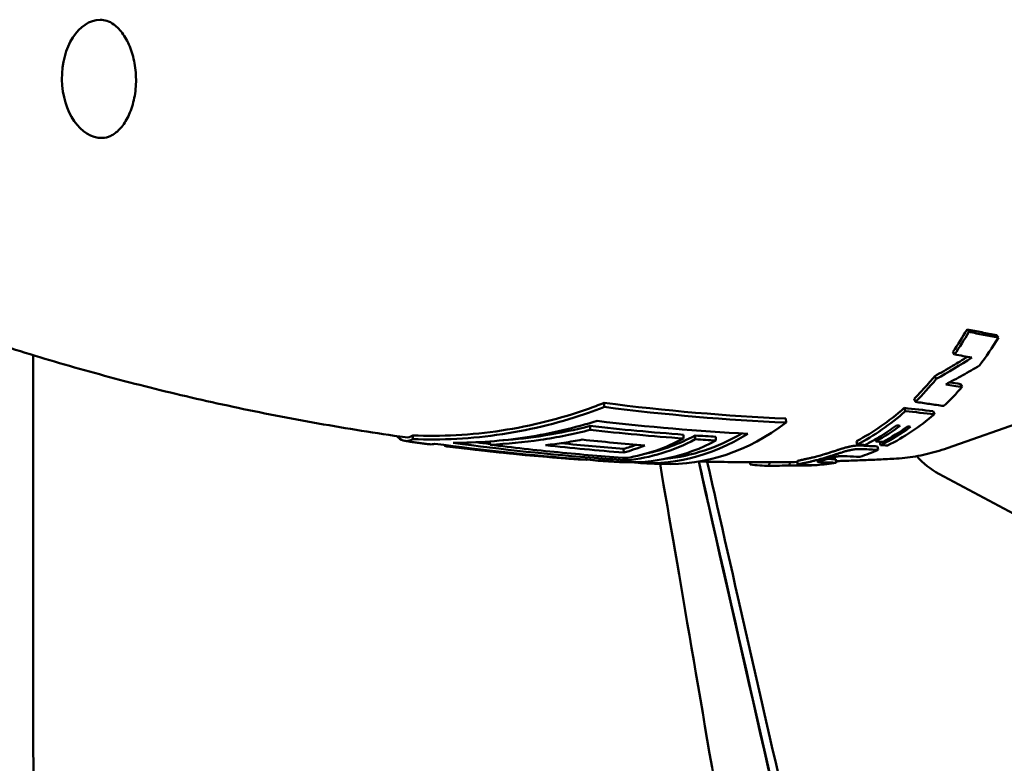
# Model space of a CAD drawing. Header units: millimetres. Extents: x 0 to 4686, y -120 to 1682.
# Tile 205 of 256: x 1301 to 1329, y 1077 to 1097. Entities that reach past the tile are written whole.
import ezdxf

# ---------------------------------------------------------------- set-up
doc = ezdxf.new("R2010")
doc.units = ezdxf.units.MM
doc.header["$LTSCALE"] = 2
doc.layers.add('Sichtbar (ISO)', color=7, linetype='Continuous', lineweight=50)

msp = doc.modelspace()

# ---------------------------------------------------------------- linework, layer by layer
at = {"layer": 'Sichtbar (ISO)'}
for p, q in [((1328.3598, 1088.6336), (1328.4094, 1088.5657)), ((1327.1611, 1088.1718), (1327.2072, 1088.0998)), ((1301.8599, 1077.9221), (1301.8599, 1088.0766)), ((1327.3727, 1087.2845), (1327.4132, 1087.2043)), ((1326.0913, 1086.8812), (1326.1276, 1086.7973)), ((1317.5653, 1086.6555), (1317.562, 1086.7673)), ((1325.8212, 1086.6284), (1325.855, 1086.5422)), ((1326.6178, 1086.5416), (1326.6514, 1086.4545)), ((1322.5681, 1086.2234), (1322.5649, 1086.3337)), ((1329.5203, 1086.4109), (1326.9972, 1085.5224)), ((1317.1814, 1086.0264), (1317.1783, 1086.132)), ((1312.3024, 1085.7707), (1312.2994, 1085.8714)), ((1319.75, 1085.7877), (1319.7469, 1085.8927)), ((1320.071, 1085.7653), (1320.0679, 1085.8703)), ((1320.6404, 1085.7297), (1320.6373, 1085.8346)), ((1325.0264, 1085.7655), (1325.0407, 1085.708)), ((1313.1724, 1085.5837), (1313.1716, 1085.6088)), ((1313.3041, 1085.5663), (1313.3033, 1085.5914)), ((1314.4252, 1085.6173), (1314.4226, 1085.7066)), ((1318.1033, 1085.4011), (1318.1004, 1085.5025)), ((1324.5072, 1085.7173), (1324.5289, 1085.6226)), ((1325.0836, 1085.5704), (1325.103, 1085.4743)), ((1325.149, 1085.6999), (1325.1706, 1085.6066)), ((1317.0893, 1085.1977), (1317.089, 1085.2074)), ((1318.1988, 1085.1901), (1318.1969, 1085.2542)), ((1323.9379, 1085.2217), (1323.9468, 1085.1224)), ((1321.583, 1085.1355), (1321.5798, 1085.0729)), ((1322.1092, 1085.1353), (1322.1088, 1085.0362)), ((1322.6687, 1085.1394), (1322.6677, 1085.0472)), ((1322.888, 1085.0676), (1322.8826, 1085.1675)), ((1323.0989, 1085.0575), (1323.0992, 1085.0477)), ((1323.2687, 1085.0573), (1323.2689, 1085.0496)), ((1338.7332, 1078.4265), (1326.7685, 1084.8206))]:
    msp.add_line(p, q, dxfattribs=at)
for centre, major_axis, ratio, start_param, end_param in [((1303.7293, 1095.6764), (0.0272, -1.6248), 0.6653497, 3.1415927, 6.2831853), ((1322.1511, 1095.986), (-0.091, 10.8505), 0.6605507, 3.9028221, 3.9812829), ((1322.1516, 1095.9853), (0.0918, -10.9495), 0.6605507, 0.7612271, 0.8396979), ((1322.9748, 1095.9986), (-0.1993, 10.9516), 0.6661264, 3.8532649, 3.954334), ((1324.0388, 1094.5991), (10.3796, 7.0993), 0.5969842, 4.5644509, 4.6558203), ((1319.9823, 1161.6271), (22.0269, -72.9004), 0.6135191, 5.9709951, 5.9806538), ((1322.1511, 1095.9864), (0.0763, -10.9509), 0.6614747, 0.5705448, 0.6684919), ((1322.9754, 1095.9991), (-0.2006, 10.9522), 0.6659296, 3.6830505, 3.7679408), ((1319.3303, 1164.8928), (21.0261, -77.0202), 0.6080217, 6.0103906, 6.0192905), ((1319.1038, 1165.1111), (21.3173, -77.1223), 0.6086129, 6.0119799, 6.0179735), ((1322.1517, 1095.9849), (0.0634, -10.9491), 0.6625991, 0.3250787, 0.5269553), ((1320.3462, 1172.9966), (16.6453, -85.99), 0.633361, 6.0828608, 6.0969245), ((1320.552, 1172.8044), (16.3709, -85.9097), 0.6327326, 6.0842047, 6.0983044), ((1319.255, 1095.9364), (0.1817, -10.8526), 0.6653497, 6.2464802, 6.7345519), ((1322.4751, 1095.9911), (0.1172, -10.9526), 0.6639526, 0.344408, 0.4447461), ((1322.7737, 1095.996), (0.1684, -10.9529), 0.6649949, 0.3121209, 0.4350551), ((1322.6815, 1095.9947), (0.1523, -10.9532), 0.6647043, 0.3376989, 0.4380483), ((1321.4248, 1199.2256), (5.2085, -113.7622), 0.7463905, 6.1694028, 6.1896589), ((1318.1906, 1095.9185), (0.1806, -10.7852), 0.6653497, 6.2356193, 6.6063137), ((1317.3023, 1095.9037), (0.1794, -10.7156), 0.6653497, 0.0987046, 0.3251637), ((1317.6225, 1095.909), (0.1798, -10.7421), 0.6653497, 0.0555243, 0.3243858), ((1318.6869, 1095.9268), (0.1811, -10.8188), 0.6653497, 6.2036763, 6.6616375), ((1317.6225, 1095.909), (0.1782, -10.6419), 0.6653497, 0.1314367, 0.3273517), ((1318.6869, 1095.9268), (0.1795, -10.7187), 0.6653497, 0.0546622, 0.3573025), ((1321.9994, 1197.3544), (5.1066, -111.6646), 0.7463929, 6.1988955, 6.2057154), ((1312.8954, 1099.7913), (0.3904, -14.2261), 0.1437865, 6.2280297, 6.2921719), ((1319.1932, 1202.1248), (5.3496, -117.0119), 0.7463933, 6.1546542, 6.197962), ((1320.8009, 1201.152), (5.3007, -115.8798), 0.7463922, 6.1659792, 6.1908414), ((1320.8022, 1201.1088), (5.2913, -115.7357), 0.7463934, 6.1708675, 6.1907856), ((1316.7343, 1095.8942), (0.1769, -10.5646), 0.6653497, 0.1703656, 0.2223773), ((1316.7343, 1095.8942), (0.1786, -10.6648), 0.6653497, 0.1689346, 0.2526162), ((1322.9757, 1095.9982), (0.2035, -10.9511), 0.6655923, 0.1964607, 0.2681414), ((1320.0288, 1177.4886), (11.389, -91.6794), 0.6309276, 6.1675687, 6.1746245), ((1320.157, 1177.3196), (11.2134, -91.6166), 0.6300425, 6.1684544, 6.1755234), ((1325.1318, 1085.7576), (1.4518, -0.1066), 0.0386788, 4.6524854, 4.7880318), ((1325.4906, 1086.7192), (6.4055, -0.358), 0.1760825, 4.6722585, 4.7022092), ((1317.3023, 1095.9037), (0.1794, -10.7156), 0.6653497, 6.2265356, 6.2281523), ((1317.6225, 1095.909), (0.1798, -10.7421), 0.6653497, 6.1860502, 6.2678619), ((1320.1049, 1170.9109), (6.7787, -85.595), 0.6036344, 6.2219239, 6.226355), ((1319.7889, 1170.2683), (9.7295, -84.8122), 0.6021603, 6.1808448, 6.1875659), ((1325.1867, 1096.0357), (0.181, -10.8108), 0.6653497, 0.0236332, 0.0236346), ((1327.5216, 1088.1161), (0.0586, -3.4995), 0.6653497, 5.6352265, 5.9287853), ((1322.1519, 1095.9854), (0.0521, -10.9497), 0.6657062, 6.1974699, 6.2701303), ((1320.993, 1165.6612), (1.2938, -80.6228), 0.5846082, 6.2794088, 6.291268), ((1322.7837, 1095.9958), (0.1686, -10.9526), 0.6653349, 6.2441383, 6.3033392), ((1320.5452, 1168.3516), (4.1375, -83.2581), 0.5938903, 6.2499074, 6.2578009), ((1323.198, 1085.1443), (1.6205, 0.0187), 0.0590207, 4.6506472, 4.7554225), ((1322.9756, 1095.9991), (0.204, -10.9521), 0.6654236, 0.033891, 0.1056289), ((1320.1096, 1170.7292), (6.7821, -85.5129), 0.6023695, 6.2194656, 6.2261985)]:
    msp.add_ellipse(centre, major_axis=major_axis, ratio=ratio, start_param=start_param, end_param=end_param, dxfattribs=at)
for points, knots in [([(1303.7021, 1097.3012), (1303.8212, 1097.3032), (1303.9455, 1097.2654), (1304.1647, 1097.1054), (1304.2542, 1097.0137), (1304.4105, 1096.7885), (1304.4783, 1096.6589), (1304.5878, 1096.3697), (1304.6296, 1096.2102), (1304.6809, 1095.8767), (1304.6903, 1095.7026), (1304.6749, 1095.3593), (1304.6501, 1095.1902), (1304.5704, 1094.8765), (1304.5157, 1094.7318), (1304.3859, 1094.4815), (1304.311, 1094.3758), (1304.1521, 1094.2078), (1304.0684, 1094.1472), (1303.9084, 1094.0705), (1303.8323, 1094.0529), (1303.7565, 1094.0516)], [1.5900585, 1.5900585, 1.5900585, 1.5900585, 2.0559666, 2.0559666, 2.372357, 2.372357, 2.6651685, 2.6651685, 2.957948, 2.957948, 3.2531471, 3.2531471, 3.5488323, 3.5488323, 3.8425876, 3.8425876, 4.1344757, 4.1344757, 4.4352967, 4.4352967, 4.7316512, 4.7316512, 4.7316512, 4.7316512]), ([(1328.3598, 1088.6336), (1328.2246, 1088.6573), (1328.0893, 1088.6819), (1327.8185, 1088.7327), (1327.683, 1088.7589), (1327.5475, 1088.7859)], [0.00000381, 0.00000381, 0.00000381, 0.00000381, 0.06180907, 0.06180907, 0.12360971, 0.12360971, 0.12360971, 0.12360971]), ([(1327.5475, 1088.7859), (1327.5558, 1088.7749), (1327.5641, 1088.7638), (1327.5806, 1088.7417), (1327.5889, 1088.7306), (1327.5972, 1088.7196)], [0.0000066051, 0.0000066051, 0.0000066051, 0.0000066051, 0.0050066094, 0.0050066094, 0.0100065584, 0.0100065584, 0.0100065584, 0.0100065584]), ([(1327.5972, 1088.7196), (1327.7328, 1088.6923), (1327.8682, 1088.6658), (1328.139, 1088.6145), (1328.2742, 1088.5897), (1328.4094, 1088.5657)], [0.00000103, 0.00000103, 0.00000103, 0.00000103, 0.06187341, 0.06187341, 0.12374583, 0.12374583, 0.12374583, 0.12374583]), ([(1300.7103, 1088.4371), (1301.4121, 1088.2099), (1302.1271, 1087.9916), (1303.5815, 1087.5747), (1304.3208, 1087.3762), (1305.8218, 1087.001), (1306.5835, 1086.8244), (1308.1265, 1086.4949), (1308.9079, 1086.3421), (1310.4878, 1086.0619), (1311.2863, 1085.9346), (1312.0918, 1085.8207)], [1.32765499, 1.32765499, 1.32765499, 1.32765499, 1.35142593, 1.35142593, 1.37519687, 1.37519687, 1.39896782, 1.39896782, 1.42273876, 1.42273876, 1.4465097, 1.4465097, 1.4465097, 1.4465097]), ([(1327.5577, 1088.0339), (1327.4234, 1087.9498), (1327.2882, 1087.8673), (1326.9891, 1087.6893), (1326.8247, 1087.5945), (1326.6592, 1087.502)], [0.00941369, 0.00941369, 0.00941369, 0.00941369, 0.05693623, 0.05693623, 0.11386516, 0.11386516, 0.11386516, 0.11386516]), ([(1327.8903, 1087.792), (1327.7377, 1087.7022), (1327.584, 1087.6143), (1327.2744, 1087.4424), (1327.1186, 1087.3584), (1326.9618, 1087.2763)], [0.00000125, 0.00000125, 0.00000125, 0.00000125, 0.05311516, 0.05311516, 0.10622634, 0.10622634, 0.10622634, 0.10622634]), ([(1326.0913, 1086.8812), (1326.1911, 1086.9796), (1326.2877, 1087.0798), (1326.473, 1087.2824), (1326.5661, 1087.3897), (1326.6592, 1087.502)], [3.16164381, 3.16164381, 3.16164381, 3.16164381, 3.21365705, 3.21365705, 3.26566382, 3.26566382, 3.26566382, 3.26566382]), ([(1326.6592, 1087.502), (1326.6661, 1087.489), (1326.673, 1087.476), (1326.6869, 1087.4499), (1326.6938, 1087.4369), (1326.7007, 1087.4239)], [0.000004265, 0.000004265, 0.000004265, 0.000004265, 0.005004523, 0.005004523, 0.01000443, 0.01000443, 0.01000443, 0.01000443]), ([(1317.562, 1086.7673), (1317.4095, 1086.7068), (1317.2583, 1086.6499), (1316.3828, 1086.3401), (1315.5656, 1086.1309), (1313.9073, 1085.882), (1313.0662, 1085.8421), (1312.2994, 1085.8714)], [-5.28346637, -5.28346637, -5.28346637, -5.28346637, -5.23461555, -5.23461555, -4.9967107, -4.9967107, -4.75880584, -4.75880584, -4.75880584, -4.75880584]), ([(1317.5653, 1086.6555), (1317.429, 1086.602), (1317.2938, 1086.5515), (1316.4267, 1086.2445), (1315.6013, 1086.0331), (1313.9264, 1085.7815), (1313.0769, 1085.7412), (1312.3024, 1085.7707)], [-5.33093204, -5.33093204, -5.33093204, -5.33093204, -5.28718827, -5.28718827, -5.0468966, -5.0468966, -4.80660492, -4.80660492, -4.80660492, -4.80660492]), ([(1324.5072, 1085.7173), (1324.7423, 1085.8394), (1324.9686, 1085.9763), (1325.3906, 1086.269), (1325.6067, 1086.4389), (1325.8212, 1086.6284)], [3.10832121, 3.10832121, 3.10832121, 3.10832121, 3.2136575, 3.2136575, 3.31899378, 3.31899378, 3.31899378, 3.31899378]), ([(1326.9062, 1086.6824), (1326.7766, 1086.7), (1326.6469, 1086.7184), (1326.3874, 1086.7567), (1326.2575, 1086.7766), (1326.1276, 1086.7973)], [0.00000196, 0.00000196, 0.00000196, 0.00000196, 0.06198638, 0.06198638, 0.12397, 0.12397, 0.12397, 0.12397]), ([(1313.4126, 1085.6682), (1314.0669, 1085.6693), (1314.7598, 1085.7185), (1316.1072, 1085.9265), (1316.7622, 1086.082), (1317.3709, 1086.2718)], [-1.69019731, -1.69019731, -1.69019731, -1.69019731, -1.49368407, -1.49368407, -1.303464, -1.303464, -1.303464, -1.303464]), ([(1325.3623, 1085.595), (1325.5861, 1085.7062), (1325.8061, 1085.8338), (1326.2365, 1086.1208), (1326.4468, 1086.28), (1326.6514, 1086.4545)], [0.000001, 0.000001, 0.000001, 0.000001, 0.10671312, 0.10671312, 0.21342521, 0.21342521, 0.21342521, 0.21342521]), ([(1317.1814, 1086.0264), (1316.7303, 1085.9101), (1316.2734, 1085.8178), (1315.3531, 1085.6815), (1314.8896, 1085.6373), (1314.4252, 1085.6173)], [-0.28811262, -0.28811262, -0.28811262, -0.28811262, -0.14405598, -0.14405598, -0.00000487, -0.00000487, -0.00000487, -0.00000487]), ([(1317.1783, 1086.132), (1316.7651, 1086.0252), (1316.338, 1085.9349), (1315.5316, 1085.8079), (1315.153, 1085.7658), (1314.7797, 1085.7391)], [-5.21516048, -5.21516048, -5.21516048, -5.21516048, -5.09157245, -5.09157245, -4.9835949, -4.9835949, -4.9835949, -4.9835949]), ([(1319.75, 1085.7877), (1319.3217, 1085.8186), (1318.8934, 1085.854), (1318.0372, 1085.9336), (1317.6092, 1085.9778), (1317.1814, 1086.0264)], [-0.34416555, -0.34416555, -0.34416555, -0.34416555, -0.17208358, -0.17208358, -0.00000205, -0.00000205, -0.00000205, -0.00000205]), ([(1324.7354, 1085.6073), (1324.8845, 1085.6829), (1325.0318, 1085.7659), (1325.3227, 1085.9461), (1325.466, 1086.0433), (1325.6072, 1086.1476)], [0.000001, 0.000001, 0.000001, 0.000001, 0.0712682, 0.0712682, 0.14253355, 0.14253355, 0.14253355, 0.14253355]), ([(1325.7095, 1086.1375), (1325.6925, 1086.1391), (1325.6754, 1086.1408), (1325.6413, 1086.1442), (1325.6242, 1086.1459), (1325.6072, 1086.1476)], [-0.015941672, -0.015941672, -0.015941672, -0.015941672, -0.007972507, -0.007972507, -0.000003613, -0.000003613, -0.000003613, -0.000003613]), ([(1325.9962, 1086.1105), (1325.9814, 1086.1118), (1325.9667, 1086.1132), (1325.9372, 1086.1158), (1325.9224, 1086.1172), (1325.9076, 1086.1185)], [-0.013795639, -0.013795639, -0.013795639, -0.013795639, -0.006899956, -0.006899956, -0.000003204, -0.000003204, -0.000003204, -0.000003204]), ([(1312.3024, 1085.7707), (1312.1929, 1085.7007), (1312.0703, 1085.6966), (1311.9157, 1085.7989), (1311.8847, 1085.8246), (1311.8539, 1085.8553)], [-1.7242395, -1.7242395, -1.7242395, -1.7242395, -1.48394782, -1.48394782, -1.42402871, -1.42402871, -1.42402871, -1.42402871]), ([(1315.951, 1085.6046), (1316.1199, 1085.6236), (1316.2884, 1085.6459), (1316.6245, 1085.6969), (1316.7921, 1085.7256), (1316.9591, 1085.7576)], [-0.10548682, -0.10548682, -0.10548682, -0.10548682, -0.05274396, -0.05274396, -0.000001, -0.000001, -0.000001, -0.000001]), ([(1312.093, 1085.7196), (1312.1379, 1085.7132), (1312.1829, 1085.7069), (1312.2729, 1085.6944), (1312.3179, 1085.6882), (1312.408, 1085.6759), (1312.4531, 1085.6697), (1312.5432, 1085.6575), (1312.5883, 1085.6515), (1312.6786, 1085.6395), (1312.7237, 1085.6335), (1312.7689, 1085.6276)], [1.4466582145, 1.4466582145, 1.4466582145, 1.4466582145, 1.4479827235, 1.4479827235, 1.4493072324, 1.4493072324, 1.4506317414, 1.4506317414, 1.4519562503, 1.4519562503, 1.4532807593, 1.4532807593, 1.4532807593, 1.4532807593]), ([(1312.9067, 1085.6444), (1314.2469, 1085.4617), (1315.5827, 1085.3206), (1317.1656, 1085.2013), (1317.4297, 1085.183), (1317.6929, 1085.1663)], [-6.0124692, -6.0124692, -6.0124692, -6.0124692, -5.51822151, -5.51822151, -5.41896769, -5.41896769, -5.41896769, -5.41896769]), ([(1318.1988, 1085.1901), (1317.9375, 1085.2067), (1317.6754, 1085.2248), (1316.0925, 1085.344), (1314.7547, 1085.4853), (1313.4126, 1085.6682)], [-13.53394027, -13.53394027, -13.53394027, -13.53394027, -13.43540674, -13.43540674, -12.94046322, -12.94046322, -12.94046322, -12.94046322]), ([(1314.4252, 1085.6173), (1315.0509, 1085.5384), (1315.677, 1085.4685), (1316.9298, 1085.3467), (1317.5565, 1085.2948), (1318.1834, 1085.2519)], [-0.50366812, -0.50366812, -0.50366812, -0.50366812, -0.25183505, -0.25183505, -0.00000099, -0.00000099, -0.00000099, -0.00000099]), ([(1324.6691, 1085.5924), (1324.6565, 1085.5931), (1324.6439, 1085.5937), (1324.6314, 1085.5941), (1324.6231, 1085.5944), (1324.6148, 1085.5946), (1324.6066, 1085.5947), (1324.6016, 1085.5947), (1324.5965, 1085.5948), (1324.5915, 1085.5948), (1324.576, 1085.5949), (1324.5606, 1085.5946), (1324.5451, 1085.5941), (1324.5308, 1085.5936), (1324.5164, 1085.5929), (1324.5021, 1085.5919), (1324.496, 1085.5915), (1324.4899, 1085.591), (1324.4838, 1085.5905), (1324.473, 1085.5896), (1324.4623, 1085.5885), (1324.4516, 1085.5873), (1324.4422, 1085.5862), (1324.4329, 1085.5851), (1324.4236, 1085.5838), (1324.4149, 1085.5827), (1324.4063, 1085.5814), (1324.3976, 1085.58), (1324.3865, 1085.5783), (1324.3753, 1085.5764), (1324.3642, 1085.5744), (1324.3566, 1085.5731), (1324.3489, 1085.5716), (1324.3412, 1085.5701), (1324.3291, 1085.5677), (1324.3171, 1085.5652), (1324.3049, 1085.5624), (1324.2984, 1085.561), (1324.2919, 1085.5595), (1324.2854, 1085.558), (1324.2715, 1085.5547), (1324.2574, 1085.5513), (1324.243, 1085.5475), (1324.2393, 1085.5466), (1324.2355, 1085.5456), (1324.2317, 1085.5446), (1324.214, 1085.5399), (1324.1958, 1085.5349), (1324.1771, 1085.5296), (1324.1624, 1085.5254), (1324.1474, 1085.521), (1324.1322, 1085.5164), (1324.1239, 1085.5139), (1324.1155, 1085.5114), (1324.1071, 1085.5088), (1324.1001, 1085.5066), (1324.0929, 1085.5044), (1324.0858, 1085.5022), (1324.0687, 1085.4969), (1324.0514, 1085.4914), (1324.0338, 1085.4858), (1324.0212, 1085.4817), (1324.0084, 1085.4776), (1323.9955, 1085.4734), (1323.9827, 1085.4693), (1323.9697, 1085.4651), (1323.9565, 1085.4608), (1323.9389, 1085.455), (1323.9209, 1085.4491), (1323.9025, 1085.4431), (1323.8934, 1085.4401), (1323.8841, 1085.4371), (1323.8748, 1085.4341), (1323.868, 1085.4318), (1323.8611, 1085.4296), (1323.8542, 1085.4273), (1323.8381, 1085.4221), (1323.8217, 1085.4168), (1323.8049, 1085.4114), (1323.7993, 1085.4096), (1323.7936, 1085.4077), (1323.7878, 1085.4059), (1323.777, 1085.4024), (1323.766, 1085.3989), (1323.7548, 1085.3953), (1323.7381, 1085.39), (1323.721, 1085.3847), (1323.7036, 1085.3792), (1323.7006, 1085.3783), (1323.6976, 1085.3774), (1323.6946, 1085.3764), (1323.6803, 1085.372), (1323.6659, 1085.3675), (1323.6511, 1085.3631), (1323.6324, 1085.3574), (1323.6133, 1085.3516), (1323.5937, 1085.3458), (1323.5766, 1085.3408), (1323.5592, 1085.3357), (1323.5415, 1085.3306), (1323.5227, 1085.3252), (1323.5035, 1085.3198), (1323.484, 1085.3144)], [0, 0, 0, 0, 0.0375955, 0.0375955, 0.0375955, 0.0625, 0.0625, 0.0625, 0.0778182, 0.0778182, 0.0778182, 0.125, 0.125, 0.125, 0.1688016, 0.1688016, 0.1688016, 0.1875, 0.1875, 0.1875, 0.2208228, 0.2208228, 0.2208228, 0.25, 0.25, 0.25, 0.2773101, 0.2773101, 0.2773101, 0.3125, 0.3125, 0.3125, 0.3368779, 0.3368779, 0.3368779, 0.375, 0.375, 0.375, 0.3950844, 0.3950844, 0.3950844, 0.4375, 0.4375, 0.4375, 0.4485332, 0.4485332, 0.4485332, 0.5, 0.5, 0.5, 0.5404689, 0.5404689, 0.5404689, 0.5625, 0.5625, 0.5625, 0.58098, 0.58098, 0.58098, 0.625, 0.625, 0.625, 0.6563754, 0.6563754, 0.6563754, 0.6875, 0.6875, 0.6875, 0.7292223, 0.7292223, 0.7292223, 0.75, 0.75, 0.75, 0.7651788, 0.7651788, 0.7651788, 0.8005315, 0.8005315, 0.8005315, 0.8125, 0.8125, 0.8125, 0.8351578, 0.8351578, 0.8351578, 0.8691339, 0.8691339, 0.8691339, 0.875, 0.875, 0.875, 0.9025517, 0.9025517, 0.9025517, 0.9375, 0.9375, 0.9375, 0.9679058, 0.9679058, 0.9679058, 1, 1, 1, 1]), ([(1323.4962, 1085.216), (1323.516, 1085.2215), (1323.5353, 1085.2269), (1323.5543, 1085.2324), (1323.5721, 1085.2375), (1323.5897, 1085.2426), (1323.6069, 1085.2477), (1323.6267, 1085.2536), (1323.646, 1085.2594), (1323.6649, 1085.2652), (1323.6798, 1085.2697), (1323.6944, 1085.2742), (1323.7088, 1085.2787), (1323.7118, 1085.2796), (1323.7149, 1085.2805), (1323.7179, 1085.2815), (1323.7355, 1085.287), (1323.7527, 1085.2924), (1323.7695, 1085.2977), (1323.781, 1085.3014), (1323.7922, 1085.305), (1323.8033, 1085.3085), (1323.809, 1085.3103), (1323.8145, 1085.3121), (1323.8201, 1085.3139), (1323.837, 1085.3194), (1323.8535, 1085.3247), (1323.8698, 1085.33), (1323.8771, 1085.3324), (1323.8844, 1085.3348), (1323.8917, 1085.3372), (1323.9007, 1085.3401), (1323.9096, 1085.343), (1323.9185, 1085.3459), (1323.9346, 1085.3512), (1323.9504, 1085.3564), (1323.966, 1085.3615), (1323.969, 1085.3625), (1323.972, 1085.3635), (1323.975, 1085.3644), (1323.9876, 1085.3685), (1324, 1085.3726), (1324.0123, 1085.3766), (1324.0264, 1085.3811), (1324.0403, 1085.3856), (1324.054, 1085.39), (1324.0707, 1085.3953), (1324.087, 1085.4005), (1324.1032, 1085.4056), (1324.112, 1085.4083), (1324.1207, 1085.411), (1324.1294, 1085.4137), (1324.1363, 1085.4158), (1324.1431, 1085.4179), (1324.1499, 1085.4199), (1324.1675, 1085.4252), (1324.1847, 1085.4303), (1324.2017, 1085.4351), (1324.2181, 1085.4398), (1324.2343, 1085.4442), (1324.2501, 1085.4484), (1324.2569, 1085.4502), (1324.2636, 1085.4519), (1324.2703, 1085.4536), (1324.2818, 1085.4565), (1324.293, 1085.4593), (1324.3041, 1085.4619), (1324.3143, 1085.4643), (1324.3244, 1085.4666), (1324.3343, 1085.4687), (1324.343, 1085.4706), (1324.3516, 1085.4724), (1324.3601, 1085.4741), (1324.3717, 1085.4764), (1324.3831, 1085.4785), (1324.3943, 1085.4804), (1324.4019, 1085.4817), (1324.4094, 1085.483), (1324.4168, 1085.4841), (1324.4288, 1085.486), (1324.4406, 1085.4877), (1324.4525, 1085.4892), (1324.4586, 1085.49), (1324.4648, 1085.4908), (1324.471, 1085.4915), (1324.4841, 1085.4929), (1324.4973, 1085.4942), (1324.5106, 1085.4953), (1324.5142, 1085.4956), (1324.5179, 1085.4959), (1324.5216, 1085.4961), (1324.5375, 1085.4972), (1324.5535, 1085.498), (1324.5696, 1085.4985), (1324.5834, 1085.4989), (1324.5972, 1085.4991), (1324.6111, 1085.499), (1324.617, 1085.499), (1324.6229, 1085.4989), (1324.6288, 1085.4988), (1324.6362, 1085.4987), (1324.6436, 1085.4985), (1324.651, 1085.4983), (1324.6636, 1085.4979), (1324.6762, 1085.4973), (1324.6887, 1085.4965)], [0, 0, 0, 0, 0.0321543, 0.0321543, 0.0321543, 0.0625, 0.0625, 0.0625, 0.0974823, 0.0974823, 0.0974823, 0.125, 0.125, 0.125, 0.1308104, 0.1308104, 0.1308104, 0.1646402, 0.1646402, 0.1646402, 0.1875, 0.1875, 0.1875, 0.1990559, 0.1990559, 0.1990559, 0.2341247, 0.2341247, 0.2341247, 0.25, 0.25, 0.25, 0.2697136, 0.2697136, 0.2697136, 0.3055872, 0.3055872, 0.3055872, 0.3125, 0.3125, 0.3125, 0.3415547, 0.3415547, 0.3415547, 0.375, 0.375, 0.375, 0.4154893, 0.4154893, 0.4154893, 0.4375, 0.4375, 0.4375, 0.4550129, 0.4550129, 0.4550129, 0.5, 0.5, 0.5, 0.543666, 0.543666, 0.543666, 0.5625, 0.5625, 0.5625, 0.5949144, 0.5949144, 0.5949144, 0.625, 0.625, 0.625, 0.6515594, 0.6515594, 0.6515594, 0.6875, 0.6875, 0.6875, 0.7115294, 0.7115294, 0.7115294, 0.75, 0.75, 0.75, 0.7699541, 0.7699541, 0.7699541, 0.8125, 0.8125, 0.8125, 0.8242378, 0.8242378, 0.8242378, 0.875, 0.875, 0.875, 0.9188597, 0.9188597, 0.9188597, 0.9375, 0.9375, 0.9375, 0.9607315, 0.9607315, 0.9607315, 1, 1, 1, 1]), ([(1324.7354, 1085.6073), (1324.7125, 1085.6089), (1324.6895, 1085.6106), (1324.6666, 1085.6123), (1324.6436, 1085.6139), (1324.6207, 1085.6156), (1324.5977, 1085.6174), (1324.5748, 1085.6191), (1324.5518, 1085.6208), (1324.5289, 1085.6226)], [0, 0, 0, 0, 0.33333333, 0.33333333, 0.33333333, 0.66666667, 0.66666667, 0.66666667, 0.99999728, 0.99999728, 0.99999728, 0.99999728]), ([(1326.9972, 1085.5224), (1326.9021, 1085.4889), (1326.8064, 1085.4582), (1326.6139, 1085.4023), (1326.5172, 1085.3771), (1326.323, 1085.3324), (1326.2255, 1085.3129), (1326.0298, 1085.2796), (1325.9316, 1085.2658), (1325.7349, 1085.2439), (1325.6363, 1085.2359), (1325.5376, 1085.2307)], [4.51334657, 4.51334657, 4.51334657, 4.51334657, 4.55228058, 4.55228058, 4.59121459, 4.59121459, 4.63014861, 4.63014861, 4.66908262, 4.66908262, 4.70801663, 4.70801663, 4.70801663, 4.70801663]), ([(1323.484, 1085.3144), (1323.4587, 1085.3074), (1323.4341, 1085.3007), (1323.4104, 1085.2945), (1323.3896, 1085.289), (1323.3695, 1085.2838), (1323.35, 1085.2788), (1323.3473, 1085.2782), (1323.3447, 1085.2775), (1323.3421, 1085.2769), (1323.3201, 1085.2713), (1323.2989, 1085.2661), (1323.2785, 1085.2612), (1323.2629, 1085.2574), (1323.2477, 1085.2538), (1323.2331, 1085.2504), (1323.2282, 1085.2492), (1323.2234, 1085.2481), (1323.2186, 1085.247), (1323.1989, 1085.2424), (1323.18, 1085.2381), (1323.1619, 1085.2341), (1323.1517, 1085.2318), (1323.1419, 1085.2296), (1323.1322, 1085.2275), (1323.1239, 1085.2256), (1323.1157, 1085.2239), (1323.1077, 1085.2221), (1323.0895, 1085.2182), (1323.0722, 1085.2145), (1323.056, 1085.211), (1323.053, 1085.2104), (1323.05, 1085.2097), (1323.047, 1085.2091), (1323.0331, 1085.2062), (1323.0198, 1085.2034), (1323.0075, 1085.2008), (1322.997, 1085.1986), (1322.9871, 1085.1965), (1322.9779, 1085.1945), (1322.9731, 1085.1935), (1322.9684, 1085.1925), (1322.9639, 1085.1915), (1322.9498, 1085.1884), (1322.9375, 1085.1857), (1322.927, 1085.1832), (1322.9157, 1085.1805), (1322.9066, 1085.1782), (1322.8997, 1085.1761), (1322.8982, 1085.1756), (1322.8968, 1085.1752), (1322.8955, 1085.1748), (1322.8902, 1085.173), (1322.8866, 1085.1715), (1322.8845, 1085.17), (1322.8838, 1085.1695), (1322.8832, 1085.169), (1322.8829, 1085.1685), (1322.8827, 1085.1682), (1322.8826, 1085.1678), (1322.8826, 1085.1675)], [0, 0, 0, 0, 0.04441827, 0.04441827, 0.04441827, 0.08333333, 0.08333333, 0.08333333, 0.08860025, 0.08860025, 0.08860025, 0.13286834, 0.13286834, 0.13286834, 0.16666667, 0.16666667, 0.16666667, 0.17783658, 0.17783658, 0.17783658, 0.22410905, 0.22410905, 0.22410905, 0.25, 0.25, 0.25, 0.27251164, 0.27251164, 0.27251164, 0.3238367, 0.3238367, 0.3238367, 0.33333333, 0.33333333, 0.33333333, 0.37844332, 0.37844332, 0.37844332, 0.41666667, 0.41666667, 0.41666667, 0.43667328, 0.43667328, 0.43667328, 0.5, 0.5, 0.5, 0.56863134, 0.56863134, 0.56863134, 0.58333333, 0.58333333, 0.58333333, 0.64417087, 0.64417087, 0.64417087, 0.66666667, 0.66666667, 0.66666667, 0.68382616, 0.68382616, 0.68382616, 0.68382616]), ([(1323.0353, 1085.0579), (1323.0161, 1085.058), (1322.9991, 1085.0582), (1322.9839, 1085.0585), (1322.9781, 1085.0586), (1322.9725, 1085.0587), (1322.9672, 1085.0588), (1322.9573, 1085.0591), (1322.9483, 1085.0594), (1322.9403, 1085.0598), (1322.9329, 1085.0601), (1322.9264, 1085.0605), (1322.9206, 1085.0609), (1322.9158, 1085.0612), (1322.9115, 1085.0616), (1322.9077, 1085.062), (1322.9021, 1085.0626), (1322.8976, 1085.0633), (1322.8944, 1085.0641), (1322.8926, 1085.0646), (1322.8911, 1085.065), (1322.8901, 1085.0655), (1322.888, 1085.0665), (1322.8875, 1085.0676), (1322.8884, 1085.0688), (1322.8888, 1085.0693), (1322.8893, 1085.0698), (1322.8902, 1085.0703), (1322.8923, 1085.0718), (1322.8961, 1085.0734), (1322.9015, 1085.0751), (1322.9028, 1085.0756), (1322.9042, 1085.076), (1322.9057, 1085.0765), (1322.9128, 1085.0786), (1322.9222, 1085.081), (1322.9337, 1085.0837), (1322.9443, 1085.0862), (1322.9567, 1085.0889), (1322.971, 1085.092), (1322.9755, 1085.093), (1322.9803, 1085.094), (1322.9852, 1085.0951), (1322.9945, 1085.097), (1323.0045, 1085.0991), (1323.015, 1085.1014), (1323.0276, 1085.104), (1323.041, 1085.1068), (1323.0551, 1085.1098), (1323.0581, 1085.1104), (1323.0611, 1085.1111), (1323.0641, 1085.1117), (1323.0805, 1085.1152), (1323.0979, 1085.1189), (1323.1163, 1085.1229), (1323.1244, 1085.1247), (1323.1327, 1085.1265), (1323.1412, 1085.1283), (1323.1509, 1085.1305), (1323.1609, 1085.1327), (1323.1711, 1085.135), (1323.1894, 1085.1391), (1323.2085, 1085.1434), (1323.2284, 1085.148), (1323.2332, 1085.1491), (1323.2381, 1085.1503), (1323.243, 1085.1514), (1323.2578, 1085.1549), (1323.2731, 1085.1585), (1323.2888, 1085.1623), (1323.3094, 1085.1673), (1323.3308, 1085.1726), (1323.353, 1085.1782), (1323.3557, 1085.1788), (1323.3583, 1085.1795), (1323.3609, 1085.1802), (1323.3807, 1085.1852), (1323.401, 1085.1904), (1323.422, 1085.1959), (1323.4459, 1085.2023), (1323.4707, 1085.2089), (1323.4962, 1085.216)], [0, 0, 0, 0, 0.0602433, 0.0602433, 0.0602433, 0.0833333, 0.0833333, 0.0833333, 0.126899, 0.126899, 0.126899, 0.1666667, 0.1666667, 0.1666667, 0.2000389, 0.2000389, 0.2000389, 0.25, 0.25, 0.25, 0.2776754, 0.2776754, 0.2776754, 0.3333333, 0.3333333, 0.3333333, 0.3560464, 0.3560464, 0.3560464, 0.4166667, 0.4166667, 0.4166667, 0.4312601, 0.4312601, 0.4312601, 0.5, 0.5, 0.5, 0.5631407, 0.5631407, 0.5631407, 0.5833333, 0.5833333, 0.5833333, 0.621429, 0.621429, 0.621429, 0.6666667, 0.6666667, 0.6666667, 0.6760657, 0.6760657, 0.6760657, 0.727423, 0.727423, 0.727423, 0.75, 0.75, 0.75, 0.7758587, 0.7758587, 0.7758587, 0.8221612, 0.8221612, 0.8221612, 0.8333333, 0.8333333, 0.8333333, 0.8671536, 0.8671536, 0.8671536, 0.9114338, 0.9114338, 0.9114338, 0.9166667, 0.9166667, 0.9166667, 0.9556109, 0.9556109, 0.9556109, 1, 1, 1, 1]), ([(1323.6493, 1085.21), (1323.6341, 1085.2059), (1323.6194, 1085.2019), (1323.6054, 1085.1982), (1323.6019, 1085.1973), (1323.5984, 1085.1963), (1323.595, 1085.1954), (1323.5854, 1085.1928), (1323.5762, 1085.1904), (1323.5674, 1085.188), (1323.5604, 1085.1861), (1323.5536, 1085.1843), (1323.547, 1085.1825), (1323.5427, 1085.1814), (1323.5385, 1085.1802), (1323.5343, 1085.1791), (1323.5243, 1085.1764), (1323.515, 1085.1738), (1323.5064, 1085.1713), (1323.4969, 1085.1686), (1323.4885, 1085.1661), (1323.481, 1085.1638), (1323.4789, 1085.1631), (1323.4769, 1085.1625), (1323.475, 1085.1619), (1323.4697, 1085.1602), (1323.465, 1085.1585), (1323.4609, 1085.157), (1323.4583, 1085.156), (1323.4559, 1085.155), (1323.4537, 1085.1541), (1323.451, 1085.1529), (1323.4486, 1085.1517), (1323.4468, 1085.1506), (1323.4451, 1085.1496), (1323.4439, 1085.1487), (1323.443, 1085.1477), (1323.4422, 1085.1468), (1323.4419, 1085.146), (1323.4419, 1085.1452), (1323.442, 1085.1443), (1323.4426, 1085.1435), (1323.4436, 1085.1427), (1323.4445, 1085.1421), (1323.4458, 1085.1414), (1323.4474, 1085.1408), (1323.4494, 1085.1401), (1323.4519, 1085.1394), (1323.455, 1085.1387), (1323.4568, 1085.1383), (1323.4588, 1085.138), (1323.461, 1085.1376), (1323.4656, 1085.1369), (1323.4709, 1085.1362), (1323.4771, 1085.1356), (1323.4849, 1085.1348), (1323.4938, 1085.1341), (1323.5038, 1085.1334), (1323.5057, 1085.1333), (1323.5076, 1085.1332), (1323.5096, 1085.1331), (1323.5163, 1085.1327), (1323.5235, 1085.1323), (1323.531, 1085.132), (1323.5372, 1085.1317), (1323.5437, 1085.1315), (1323.5504, 1085.1312), (1323.5542, 1085.1311), (1323.5581, 1085.1309), (1323.5621, 1085.1308), (1323.5734, 1085.1304), (1323.5854, 1085.13), (1323.5978, 1085.1297)], [0, 0, 0, 0, 0.0665163, 0.0665163, 0.0665163, 0.0833333, 0.0833333, 0.0833333, 0.129798, 0.129798, 0.129798, 0.1666667, 0.1666667, 0.1666667, 0.1909117, 0.1909117, 0.1909117, 0.25, 0.25, 0.25, 0.3152949, 0.3152949, 0.3152949, 0.3333333, 0.3333333, 0.3333333, 0.3838974, 0.3838974, 0.3838974, 0.4166667, 0.4166667, 0.4166667, 0.4595943, 0.4595943, 0.4595943, 0.5, 0.5, 0.5, 0.5403334, 0.5403334, 0.5403334, 0.5833333, 0.5833333, 0.5833333, 0.6202824, 0.6202824, 0.6202824, 0.6666667, 0.6666667, 0.6666667, 0.6937678, 0.6937678, 0.6937678, 0.75, 0.75, 0.75, 0.8200514, 0.8200514, 0.8200514, 0.8333333, 0.8333333, 0.8333333, 0.8788763, 0.8788763, 0.8788763, 0.9166667, 0.9166667, 0.9166667, 0.9383733, 0.9383733, 0.9383733, 1, 1, 1, 1]), ([(1324.25, 1085.3013), (1324.2409, 1085.3018), (1324.2318, 1085.3023), (1324.2228, 1085.3027), (1324.2138, 1085.3031), (1324.2049, 1085.3035), (1324.1959, 1085.3038), (1324.187, 1085.3042), (1324.178, 1085.3044), (1324.169, 1085.3047), (1324.1601, 1085.3049), (1324.1511, 1085.305), (1324.1421, 1085.3051), (1324.1331, 1085.3051), (1324.124, 1085.3051), (1324.1149, 1085.305), (1324.1057, 1085.3049), (1324.0965, 1085.3047), (1324.087, 1085.3043), (1324.0775, 1085.3039), (1324.0678, 1085.3034), (1324.0576, 1085.3027), (1324.0473, 1085.3019), (1324.0366, 1085.3009), (1324.0259, 1085.2998), (1324.0151, 1085.2986), (1324.0043, 1085.2972), (1323.9932, 1085.2956), (1323.9821, 1085.2939), (1323.9707, 1085.292), (1323.9598, 1085.29), (1323.949, 1085.288), (1323.9388, 1085.286), (1323.9294, 1085.284), (1323.9199, 1085.282), (1323.9113, 1085.2801), (1323.903, 1085.2781), (1323.8946, 1085.2762), (1323.8867, 1085.2742), (1323.8791, 1085.2723), (1323.8714, 1085.2705), (1323.8642, 1085.2686), (1323.8572, 1085.2668), (1323.8503, 1085.265), (1323.8435, 1085.2633), (1323.8369, 1085.2615), (1323.8304, 1085.2598), (1323.824, 1085.2581), (1323.8178, 1085.2564), (1323.8115, 1085.2547), (1323.8055, 1085.253), (1323.7995, 1085.2514), (1323.7935, 1085.2498), (1323.7876, 1085.2482), (1323.7818, 1085.2465), (1323.7759, 1085.2449), (1323.7702, 1085.2434), (1323.7645, 1085.2418), (1323.7588, 1085.2402), (1323.7532, 1085.2386), (1323.7476, 1085.2371), (1323.7419, 1085.2355), (1323.7364, 1085.234), (1323.7308, 1085.2324), (1323.7253, 1085.2309), (1323.7198, 1085.2294), (1323.7143, 1085.2279), (1323.7088, 1085.2263), (1323.7034, 1085.2248), (1323.6979, 1085.2233), (1323.6925, 1085.2218), (1323.6871, 1085.2203), (1323.6817, 1085.2189), (1323.6763, 1085.2174), (1323.6709, 1085.2159), (1323.6655, 1085.2144), (1323.6601, 1085.213), (1323.6547, 1085.2115), (1323.6493, 1085.21)], [0, 0, 0, 0, 0.0384584, 0.0384584, 0.0384584, 0.0769201, 0.0769201, 0.0769201, 0.1153817, 0.1153817, 0.1153817, 0.1538434, 0.1538434, 0.1538434, 0.1923051, 0.1923051, 0.1923051, 0.2307667, 0.2307667, 0.2307667, 0.2692284, 0.2692284, 0.2692284, 0.3076901, 0.3076901, 0.3076901, 0.3461517, 0.3461517, 0.3461517, 0.3846134, 0.3846134, 0.3846134, 0.423075, 0.423075, 0.423075, 0.4615367, 0.4615367, 0.4615367, 0.4999984, 0.4999984, 0.4999984, 0.53846, 0.53846, 0.53846, 0.5769217, 0.5769217, 0.5769217, 0.6153834, 0.6153834, 0.6153834, 0.653845, 0.653845, 0.653845, 0.6923067, 0.6923067, 0.6923067, 0.7307684, 0.7307684, 0.7307684, 0.76923, 0.76923, 0.76923, 0.8076917, 0.8076917, 0.8076917, 0.8461533, 0.8461533, 0.8461533, 0.884615, 0.884615, 0.884615, 0.9230767, 0.9230767, 0.9230767, 0.9615383, 0.9615383, 0.9615383, 1, 1, 1, 1]), ([(1323.9429, 1085.1655), (1324.0028, 1085.1673), (1324.0626, 1085.1691), (1324.2798, 1085.1761), (1324.4371, 1085.1817), (1324.7517, 1085.1939), (1324.909, 1085.2005), (1325.2234, 1085.2148), (1325.3805, 1085.2225), (1325.5376, 1085.2307)], [1.560038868, 1.560038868, 1.560038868, 1.560038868, 1.561739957, 1.561739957, 1.566215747, 1.566215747, 1.570691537, 1.570691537, 1.575167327, 1.575167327, 1.575167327, 1.575167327]), ([(1317.4208, 1085.1758), (1317.4614, 1085.1733), (1317.502, 1085.1707), (1317.5831, 1085.1657), (1317.6237, 1085.1632), (1317.7048, 1085.1584), (1317.7454, 1085.156), (1317.8266, 1085.1512), (1317.8672, 1085.1489), (1317.9485, 1085.1443), (1317.9891, 1085.1421), (1318.0297, 1085.1398)], [1.4981614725, 1.4981614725, 1.4981614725, 1.4981614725, 1.4993227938, 1.4993227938, 1.5004841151, 1.5004841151, 1.5016454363, 1.5016454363, 1.5028067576, 1.5028067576, 1.5039680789, 1.5039680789, 1.5039680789, 1.5039680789]), ([(1318.5621, 1085.1127), (1318.6027, 1085.1108), (1318.6433, 1085.1089), (1318.7245, 1085.1053), (1318.7651, 1085.1035), (1318.8464, 1085.0999), (1318.887, 1085.0982), (1318.9683, 1085.0948), (1319.009, 1085.0931), (1319.0903, 1085.0898), (1319.1309, 1085.0882), (1319.1716, 1085.0867)], [1.5090359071, 1.5090359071, 1.5090359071, 1.5090359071, 1.5101945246, 1.5101945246, 1.5113531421, 1.5113531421, 1.5125117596, 1.5125117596, 1.5136703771, 1.5136703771, 1.5148289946, 1.5148289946, 1.5148289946, 1.5148289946]), ([(1319.1028, 1085.0883), (1320.1462, 1078.9937), (1321.6162, 1070.4422), (1326.1507, 1043.7842), (1326.2994, 1042.5829), (1328.8831, 1028.3122)], [-8.1122945, -8.1122945, -8.1122945, -8.1122945, -4.3508022, -4.3508022, -0.0000015, -0.0000015, -0.0000015, -0.0000015]), ([(1329.6964, 1043.7617), (1328.9509, 1046.9161), (1328.1357, 1050.4374), (1324.7441, 1065.1009), (1322.1598, 1076.3082), (1320.1657, 1085.1513)], [-2.3333716, -2.3333716, -2.3333716, -2.3333716, -1.7095002, -1.7095002, -0.7053969, -0.7053969, -0.7053969, -0.7053969]), ([(1377.7102, 1018.0719), (1359.7434, 1020.7046), (1348.7919, 1022.3186), (1340.5623, 1023.7633), (1339.0946, 1024.0961), (1336.5089, 1025.4603), (1335.6998, 1026.1161), (1333.9998, 1028.1795), (1333.4175, 1029.6312), (1332.2836, 1032.9034), (1331.2509, 1037.0127), (1325.3297, 1062.5493), (1322.5765, 1074.5449), (1320.3527, 1084.349), (1320.2606, 1084.7553), (1320.1706, 1085.1525)], [0.000001, 0.000001, 0.000001, 0.000001, 5.4475866, 5.4475866, 8.8584414, 8.8584414, 11.0839934, 11.0839934, 14.4444599, 14.4444599, 21.911222, 21.911222, 26.3551106, 26.3551106, 26.5519043, 26.5519043, 26.5519043, 26.5519043]), ([(1320.1858, 1085.1551), (1320.351, 1085.1511), (1320.5163, 1085.1477), (1320.9335, 1085.1407), (1321.1855, 1085.1378), (1321.6897, 1085.1347), (1321.9419, 1085.1345), (1322.4241, 1085.1367), (1322.654, 1085.1389), (1322.8839, 1085.1422)], [1.524429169, 1.524429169, 1.524429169, 1.524429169, 1.529133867, 1.529133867, 1.536301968, 1.536301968, 1.543470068, 1.543470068, 1.550004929, 1.550004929, 1.550004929, 1.550004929]), ([(1320.3996, 1085.15), (1321.1298, 1081.92), (1321.9254, 1078.4348), (1324.0803, 1069.0184), (1325.5574, 1062.6081), (1327.7179, 1053.2965), (1328.6306, 1049.377), (1331.4405, 1037.418), (1332.0462, 1034.9845), (1333.2518, 1030.7311), (1333.7429, 1029.3819), (1335.071, 1027.1036), (1335.7899, 1026.3279), (1337.528, 1025.012), (1338.5535, 1024.5784), (1340.0185, 1024.0688), (1341.047, 1023.7962), (1344.0165, 1023.262), (1344.7031, 1023.1438), (1345.6464, 1022.9818), (1346.3046, 1022.8703), (1350.7793, 1022.1396), (1356.0154, 1021.3381), (1367.2175, 1019.6487), (1373.9883, 1018.6364), (1377.6536, 1018.0888)], [1.7050058, 1.7050058, 1.7050058, 1.7050058, 2.3199211, 2.3199211, 3.3689732, 3.3689732, 3.9608023, 3.9608023, 5.2589956, 5.2589956, 6.7507065, 6.7507065, 8.1648045, 8.1648045, 9.8812174, 9.8812174, 11.5970775, 11.5970775, 11.9469822, 11.9469822, 12.6869305, 12.6869305, 16.4233901, 16.4233901, 19.3319374, 19.3319374, 19.3319374, 19.3319374]), ([(1320.3599, 1021.7598), (1320.3599, 1023.6725), (1320.3637, 1025.5855), (1320.2823, 1027.4968), (1320.2239, 1028.8651), (1320.1218, 1030.2325), (1319.9028, 1031.5845), (1319.8033, 1032.1986), (1319.6796, 1032.8094), (1319.522, 1033.411), (1319.4296, 1033.7634), (1319.3256, 1034.1125), (1319.2094, 1034.4578), (1319.021, 1035.0178), (1318.8005, 1035.5677), (1318.5537, 1036.1048), (1318.031, 1037.2423), (1317.3903, 1038.3222), (1316.7024, 1039.369), (1316.3153, 1039.958), (1315.9133, 1040.5365), (1315.5042, 1041.1103), (1315.2387, 1041.4827), (1314.9702, 1041.8531), (1314.7002, 1042.2224), (1314.2819, 1042.7946), (1313.8598, 1043.364), (1313.4374, 1043.9333), (1312.3403, 1045.4119), (1311.2417, 1046.8894), (1310.1406, 1048.3652), (1307.9919, 1051.245), (1305.8339, 1054.1181), (1303.7004, 1057.0091), (1303.1729, 1057.7239), (1302.6469, 1058.4398), (1302.1303, 1059.1625), (1301.2909, 1060.3367), (1300.4763, 1061.529), (1299.7461, 1062.7739), (1299.1014, 1063.8733), (1298.5226, 1065.0137), (1298.0848, 1066.2093), (1297.8558, 1066.8349), (1297.6654, 1067.4756), (1297.5126, 1068.1241), (1297.2241, 1069.349), (1297.0701, 1070.6016), (1296.9833, 1071.8569), (1296.9359, 1072.5429), (1296.9086, 1073.2296), (1296.8911, 1073.9167), (1296.8571, 1075.2513), (1296.8599, 1076.5869), (1296.8599, 1077.9221)], [0, 0, 0, 0, 0.0912872, 0.0912872, 0.0912872, 0.1566356, 0.1566356, 0.1566356, 0.1863172, 0.1863172, 0.1863172, 0.2037018, 0.2037018, 0.2037018, 0.2318928, 0.2318928, 0.2318928, 0.2915926, 0.2915926, 0.2915926, 0.325185, 0.325185, 0.325185, 0.3469854, 0.3469854, 0.3469854, 0.3807659, 0.3807659, 0.3807659, 0.4685168, 0.4685168, 0.4685168, 0.6397604, 0.6397604, 0.6397604, 0.6820993, 0.6820993, 0.6820993, 0.7508886, 0.7508886, 0.7508886, 0.8116364, 0.8116364, 0.8116364, 0.843424, 0.843424, 0.843424, 0.9034672, 0.9034672, 0.9034672, 0.9362744, 0.9362744, 0.9362744, 1, 1, 1, 1]), ([(1301.8599, 1077.9221), (1301.8599, 1076.5494), (1301.8571, 1075.1764), (1301.8973, 1073.8042), (1301.9111, 1073.3312), (1301.9301, 1072.8582), (1301.9594, 1072.3859), (1301.9999, 1071.734), (1302.0601, 1071.0832), (1302.1566, 1070.4371), (1302.2398, 1069.8797), (1302.35, 1069.3258), (1302.5021, 1068.7834), (1302.6503, 1068.255), (1302.8382, 1067.7375), (1303.0571, 1067.2339), (1303.3036, 1066.6671), (1303.5893, 1066.1177), (1303.8952, 1065.5803), (1304.2575, 1064.944), (1304.6482, 1064.3245), (1305.0537, 1063.7148), (1305.459, 1063.1053), (1305.8792, 1062.5057), (1306.3056, 1061.9105), (1306.8056, 1061.2125), (1307.3141, 1060.5207), (1307.8242, 1059.83), (1308.4664, 1058.9605), (1309.1112, 1058.0928), (1309.7568, 1057.2258), (1312.5305, 1053.5008), (1315.3204, 1049.7881), (1318.0804, 1046.0528), (1318.7692, 1045.1206), (1319.4562, 1044.1869), (1320.1171, 1043.2349), (1320.4221, 1042.7956), (1320.7216, 1042.3524), (1321.0126, 1041.9037), (1321.5182, 1041.1244), (1321.9984, 1040.3285), (1322.4358, 1039.5094), (1322.8781, 1038.6813), (1323.2768, 1037.8296), (1323.6172, 1036.955), (1323.8614, 1036.3276), (1324.0757, 1035.6885), (1324.2587, 1035.0406), (1324.39, 1034.5758), (1324.5052, 1034.1066), (1324.6061, 1033.6343), (1324.7592, 1032.9181), (1324.8794, 1032.195), (1324.9744, 1031.4689), (1325.0998, 1030.5108), (1325.1814, 1029.5474), (1325.237, 1028.5827), (1325.281, 1027.8196), (1325.3088, 1027.0557), (1325.3267, 1026.2916), (1325.3623, 1024.7813), (1325.3599, 1023.2705), (1325.3599, 1021.7598)], [0, 0, 0, 0, 0.0655172, 0.0655172, 0.0655172, 0.0881031, 0.0881031, 0.0881031, 0.1192752, 0.1192752, 0.1192752, 0.1461621, 0.1461621, 0.1461621, 0.1723561, 0.1723561, 0.1723561, 0.201837, 0.201837, 0.201837, 0.2367426, 0.2367426, 0.2367426, 0.2716348, 0.2716348, 0.2716348, 0.3125572, 0.3125572, 0.3125572, 0.3640755, 0.3640755, 0.3640755, 0.5854125, 0.5854125, 0.5854125, 0.6406541, 0.6406541, 0.6406541, 0.6661473, 0.6661473, 0.6661473, 0.7104263, 0.7104263, 0.7104263, 0.7551941, 0.7551941, 0.7551941, 0.7873139, 0.7873139, 0.7873139, 0.8103575, 0.8103575, 0.8103575, 0.8453065, 0.8453065, 0.8453065, 0.8914211, 0.8914211, 0.8914211, 0.9279006, 0.9279006, 0.9279006, 1, 1, 1, 1])]:
    msp.add_open_spline(points, degree=3, knots=knots, dxfattribs=at)
for points in [[(1322.5649, 1086.3337), (1320.9288, 1086.4085), (1319.2462, 1086.5496), (1317.562, 1086.7673)], [(1322.5681, 1086.2234), (1320.9322, 1086.298), (1319.2498, 1086.4386), (1317.5653, 1086.6555)], [(1317.3709, 1086.2718), (1318.7653, 1086.1068), (1320.1542, 1085.9903), (1321.5149, 1085.9182)], [(1319.7469, 1085.8927), (1318.897, 1085.9564), (1318.0391, 1086.0351), (1317.1783, 1086.132)], [(1312.2994, 1085.8714), (1312.2341, 1085.8296), (1312.164, 1085.8115), (1312.0918, 1085.8215)], [(1320.0679, 1085.8703), (1320.2582, 1085.8578), (1320.448, 1085.8462), (1320.6373, 1085.8346)], [(1312.7689, 1085.6284), (1312.816, 1085.6223), (1312.8622, 1085.628), (1312.9067, 1085.6444)], [(1317.0778, 1085.1985), (1315.7934, 1085.2863), (1314.5132, 1085.4095), (1313.2409, 1085.5674)], [(1314.4246, 1085.6382), (1314.3016, 1085.6531), (1314.1785, 1085.6683), (1314.0554, 1085.6839)], [(1323.1796, 1085.0471), (1323.1039, 1085.0457), (1323.0281, 1085.0444), (1322.9523, 1085.0432)], [(1323.1796, 1085.0471), (1323.2094, 1085.0476), (1323.2391, 1085.0485), (1323.2689, 1085.0496)]]:
    msp.add_open_spline(points, degree=3, dxfattribs=at)

doc.saveas('drawing.dxf')
